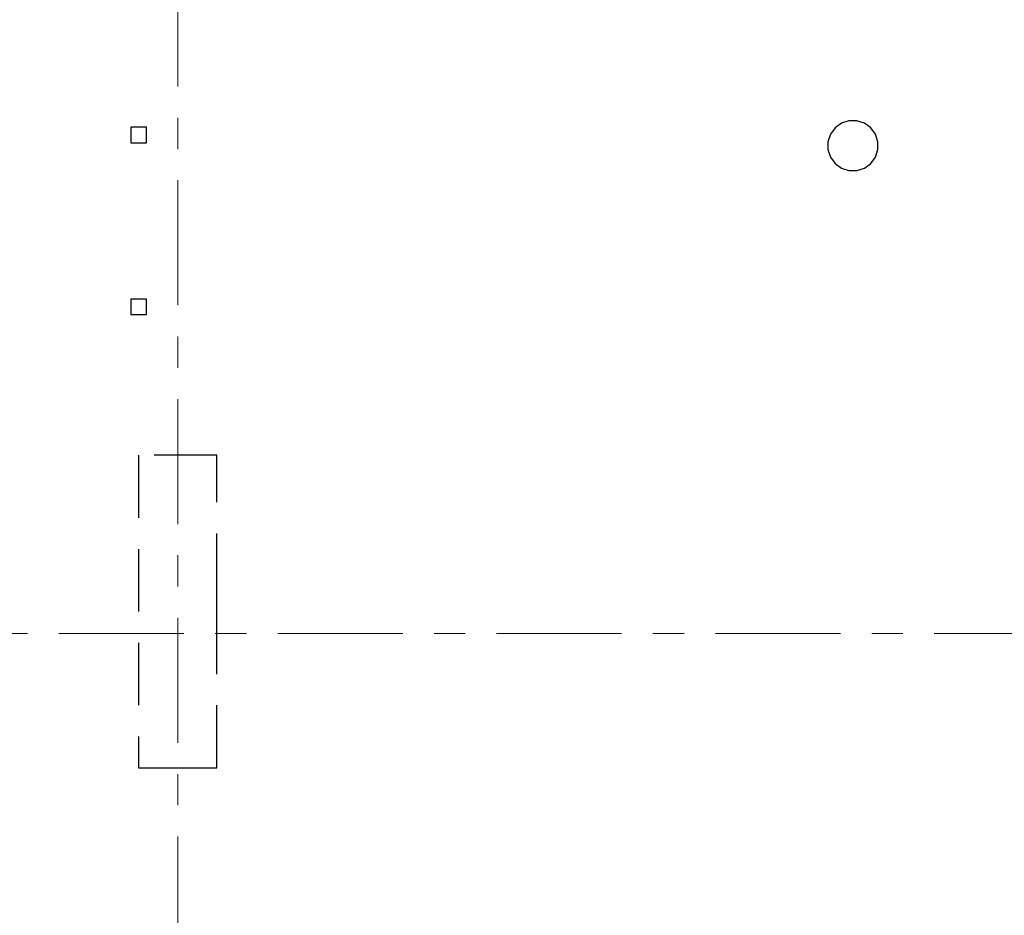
# Model space of a CAD drawing. Header units: metres. Extents: x -38 to 85, y -15 to 19.
# Tile 24 of 95: x 18.94 to 22.09, y 2.4 to 5.26. Entities that reach past the tile are written whole.
import ezdxf

# ---------------------------------------------------------------- set-up
doc = ezdxf.new("R2010")
doc.units = ezdxf.units.M
for name, pattern in [('______11', [0.5, 0.4, -0.05, 0, -0.05]), ('______2', [0.27, 0.2, -0.07]), ('______5', [1.1, 0.8, -0.1, 0.1, -0.1])]:
    doc.linetypes.add(name, pattern=pattern)
for name, color, linetype, lineweight in [('XR$2$Осевая линия (1)', 7, '______5', 13), ('XR$3$Перекрытие (1)', 7, 'Continuous', 35), ('XR$5$Стена (1)', 7, 'Continuous', 35)]:
    doc.layers.add(name, color=color, linetype=linetype, lineweight=lineweight)

msp = doc.modelspace()

# ---------------------------------------------------------------- linework, layer by layer
at = {"layer": 'XR$2$Осевая линия (1)', "color": 253, "linetype": '______11', "lineweight": 13, "true_color": 0xa0a0a0, "transparency": 33554687}
for p, q in [((19.45, -2.65), (19.45, 8.13)), ((-2.63, 3.3), (62.6, 3.3))]:
    msp.add_line(p, q, dxfattribs=at)
at = {"layer": 'XR$3$Перекрытие (1)', "color": 7, "linetype": 'Continuous', "lineweight": 25, "transparency": 33554687}
for p, q in [((19.3, 4.92), (19.3, 4.87)), ((19.35, 4.92), (19.3, 4.92)), ((19.35, 4.87), (19.35, 4.92)), ((21.5528, 4.9177), (21.538, 4.8973)), ((21.5733, 4.9326), (21.5528, 4.9177)), ((21.5973, 4.9404), (21.5733, 4.9326)), ((21.6225, 4.9404), (21.5973, 4.9404)), ((21.6465, 4.9326), (21.6225, 4.9404)), ((21.6669, 4.9177), (21.6465, 4.9326)), ((21.6817, 4.8973), (21.6669, 4.9177)), ((21.538, 4.8973), (21.5302, 4.8733)), ((21.6895, 4.8733), (21.6817, 4.8973)), ((19.3, 4.87), (19.35, 4.87)), ((21.5302, 4.8733), (21.5302, 4.8481)), ((21.6895, 4.8481), (21.6895, 4.8733)), ((21.5302, 4.8481), (21.538, 4.8241)), ((21.538, 4.8241), (21.5528, 4.8037)), ((21.6669, 4.8037), (21.6817, 4.8241)), ((21.6817, 4.8241), (21.6895, 4.8481)), ((21.5528, 4.8037), (21.5733, 4.7888)), ((21.5733, 4.7888), (21.5973, 4.781)), ((21.6225, 4.781), (21.6465, 4.7888)), ((21.6465, 4.7888), (21.6669, 4.8037)), ((21.5973, 4.781), (21.6225, 4.781)), ((19.3, 4.37), (19.3, 4.32)), ((19.35, 4.37), (19.3, 4.37)), ((19.35, 4.32), (19.35, 4.37)), ((19.3, 4.32), (19.35, 4.32))]:
    msp.add_line(p, q, dxfattribs=at)
at = {"layer": 'XR$5$Стена (1)', "color": 253, "linetype": '______2', "lineweight": -3, "true_color": 0xa0a0a0, "transparency": 33554687}
for p, q in [((19.325, 3.87), (19.325, 2.87)), ((19.575, 3.87), (19.325, 3.87)), ((19.575, 3.42), (19.575, 3.87)), ((19.575, 3.3), (19.575, 3.42)), ((19.575, 2.87), (19.575, 3.3)), ((19.325, 2.87), (19.495, 2.87)), ((19.495, 2.87), (19.575, 2.87))]:
    msp.add_line(p, q, dxfattribs=at)

doc.saveas('drawing.dxf')
